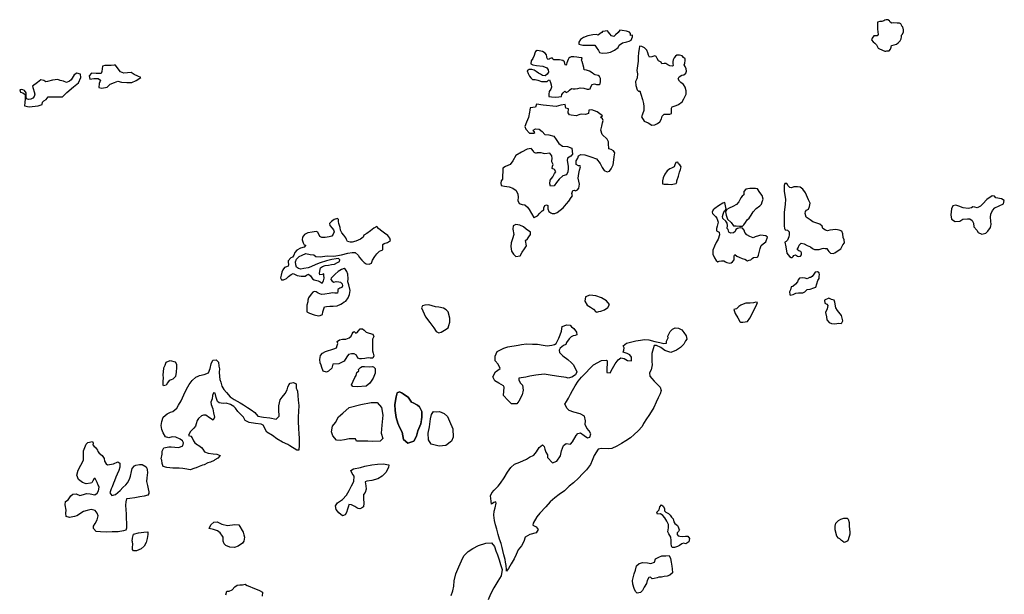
# Model space of a CAD drawing. Extents: x 85497 to 314014, y 760654 to 894511.
# Tile 18 of 25: x 220069 to 257876, y 823856 to 845916. Entities that reach past the tile are written whole.
import ezdxf

# ---------------------------------------------------------------- set-up
doc = ezdxf.new("R2010")
doc.units = 0
doc.layers.add('RPA', color=3, linetype='CONTINUOUS')

msp = doc.modelspace()

# ---------------------------------------------------------------- linework, layer by layer
at = {"layer": 'RPA', "color": 0}
for points in [[(253029, 844822), (253088, 844792), (253290, 844707), (253333, 844703), (253369, 844723), (253461, 844723), (253510, 844784), (253536, 844856), (253549, 844925), (253641, 844951), (253736, 844980), (253805, 845029), (253880, 845100), (253920, 845182), (253923, 845261), (253933, 845323), (253973, 845358), (253999, 845456), (254009, 845522), (253986, 845636), (253954, 845656), (253908, 845751), (253846, 845781), (253758, 845784), (253640, 845801), (253552, 845782), (253497, 845821), (253471, 845877), (253402, 845906), (253334, 845916), (253288, 845900), (253245, 845877), (253173, 845845), (253098, 845845), (253010, 845826), (253002, 845558), (253028, 845342), (252995, 845299), (252939, 845303), (252864, 845297), (252808, 845202), (252779, 845137), (252840, 845071), (252902, 845015), (252964, 844946)], [(242355, 845388), (242280, 845323), (242218, 845343), (242074, 845340), (241881, 845298), (241714, 845237), (241603, 845152), (241537, 845057), (241543, 844972), (241687, 844936), (241824, 844942), (242151, 844934), (242203, 844859), (242288, 844731), (242327, 844653), (242435, 844629), (242631, 844648), (242755, 844671), (242903, 844749), (243043, 844847), (243089, 844941), (243211, 845026), (243387, 845068), (243472, 845087), (243548, 845136), (243594, 845254), (243604, 845319), (243529, 845309), (243526, 845388), (243480, 845440), (243372, 845480), (243209, 845497), (243111, 845510), (243049, 845422), (242950, 845341), (242885, 845272), (242790, 845299), (242725, 845374), (242679, 845436), (242637, 845492), (242545, 845482), (242454, 845463), (242427, 845421)], [(241344, 844493), (241301, 844496), (241239, 844490), (241196, 844470), (241160, 844438), (241124, 844392), (241104, 844330), (241075, 844265), (241062, 844206), (241039, 844170), (241019, 844180), (240996, 844232), (240983, 844294), (240921, 844347), (240866, 844363), (240791, 844373), (240706, 844374), (240617, 844377), (240575, 844371), (240546, 844404), (240526, 844436), (240477, 844440), (240444, 844423), (240399, 844401), (240346, 844391), (240304, 844466), (240311, 844493), (240294, 844565), (240242, 844637), (240141, 844692), (240020, 844726), (239942, 844739), (239880, 844700), (239850, 844628), (239820, 844540), (239777, 844432), (239715, 844331), (239702, 844223), (239770, 844187), (239907, 844164), (240156, 844127), (240309, 844071), (240358, 843995), (240371, 843901), (240318, 843826), (240249, 843767), (240138, 843774), (240073, 843820), (239991, 843866), (239900, 843925), (239825, 843978), (239737, 844001), (239635, 843998), (239557, 843949), (239589, 843851), (239644, 843743), (239697, 843684), (239765, 843625), (239860, 843618), (239964, 843601), (240102, 843548), (240219, 843545), (240321, 843544), (240380, 843590), (240412, 843613), (240445, 843502), (240480, 843413), (240493, 843325), (240467, 843253), (240398, 843165), (240381, 843051), (240387, 842962), (240492, 842949), (240629, 842948), (240767, 842951), (240871, 842971), (240885, 843042), (240937, 843104), (240999, 843170), (241058, 843124), (241133, 843156), (241179, 843205), (241258, 843280), (241327, 843257), (241399, 843266), (241503, 843276), (241588, 843298), (241726, 843288), (241863, 843255), (241928, 843252), (241974, 843265), (242000, 843340), (242046, 843428), (242135, 843460), (242223, 843434), (242315, 843430), (242357, 843453), (242374, 843544), (242374, 843659), (242335, 843731), (242280, 843780), (242165, 843797), (242113, 843820), (242051, 843879), (241950, 843938), (241839, 843974), (241741, 843985), (241725, 844076), (241670, 844312), (241644, 844361), (241664, 844452), (241543, 844466), (241461, 844482)], [(243771, 843648), (243718, 843540), (243731, 843387), (243779, 843220), (243848, 843154), (243884, 843184), (243923, 843053), (243981, 842850), (244017, 842703), (244036, 842582), (244039, 842425), (243979, 842291), (243946, 842186), (244050, 842022), (244207, 841953), (244338, 841868), (244452, 841874), (244557, 841933), (244645, 841998), (244708, 842112), (244744, 842210), (244810, 842288), (244914, 842288), (245035, 842294), (245097, 842313), (245094, 842395), (245098, 842516), (245124, 842575), (245275, 842627), (245363, 842662), (245508, 842763), (245577, 842874), (245665, 843051), (245656, 843191), (245624, 843329), (245555, 843427), (245458, 843499), (245399, 843558), (245357, 843650), (245396, 843728), (245488, 843783), (245570, 843799), (245648, 843868), (245678, 843943), (245655, 844031), (245620, 844113), (245587, 844188), (245610, 844247), (245627, 844352), (245621, 844417), (245562, 844466), (245503, 844529), (245399, 844549), (245304, 844549), (245252, 844520), (245199, 844458), (245160, 844373), (245150, 844314), (245143, 844232), (245159, 844154), (245139, 844128), (245031, 844148), (244959, 844184), (244884, 844240), (244816, 844237), (244731, 844227), (244698, 844283), (244600, 844339), (244542, 844430), (244506, 844509), (244457, 844529), (244336, 844490), (244251, 844480), (244215, 844552), (244186, 844638), (244150, 844749), (244059, 844841), (243955, 844887), (243863, 844900), (243853, 844795), (243833, 844652), (243816, 844478), (243816, 844328), (243786, 844139), (243772, 843962), (243795, 843834), (243774, 843684)], [(220069, 843229), (220095, 843137), (220193, 843104), (220285, 843042), (220277, 842882), (220264, 842741), (220260, 842604), (220427, 842571), (220780, 842615), (220931, 842657), (220947, 842755), (221000, 842801), (221085, 842853), (221160, 842951), (221347, 842957), (221713, 842952), (221877, 843115), (222133, 843337), (222333, 843493), (222415, 843702), (222409, 843830), (222268, 843866), (222164, 843804), (222042, 843608), (221980, 843560), (221862, 843508), (221751, 843557), (221627, 843580), (221529, 843626), (221329, 843591), (221136, 843546), (221074, 843526), (220999, 843576), (220881, 843602), (220816, 843557), (220754, 843508), (220563, 843368), (220654, 843060), (220621, 842966), (220569, 842910), (220500, 842865), (220411, 842849), (220336, 842872), (220320, 842976), (220314, 843107), (220252, 843192), (220187, 843228), (220122, 843232)], [(223695, 844166), (223587, 844163), (223342, 844160), (223253, 844128), (223220, 843925), (223200, 843857), (223010, 843854), (222827, 843867), (222736, 843760), (222758, 843636), (222922, 843661), (223082, 843661), (223167, 843595), (223127, 843461), (223113, 843317), (223224, 843288), (223427, 843329), (223542, 843437), (223706, 843505), (223843, 843554), (223974, 843524), (224183, 843510), (224376, 843503), (224536, 843587), (224723, 843692), (224609, 843744), (224468, 843817), (224354, 843889), (224063, 843864), (223939, 843913), (223806, 844077), (223744, 844169)], [(239724, 840960), (239708, 840970), (239561, 840951), (239338, 840834), (239122, 840701), (239007, 840502), (238908, 840355), (238728, 840274), (238620, 840222), (238602, 839797), (238563, 839725), (238546, 839643), (238562, 839555), (238686, 839525), (238863, 839495), (239003, 839446), (239137, 839357), (239202, 839219), (239215, 839102), (239195, 838974), (239253, 838866), (239358, 838820), (239465, 838803), (239567, 838721), (239628, 838633), (239716, 838479), (239807, 838328), (239827, 838328), (239951, 838390), (240046, 838488), (240135, 838579), (240194, 838621), (240197, 838693), (240234, 838778), (240302, 838814), (240345, 838778), (240351, 838719), (240344, 838650), (240390, 838558), (240458, 838503), (240520, 838476), (240622, 838473), (240710, 838508), (240936, 838687), (241071, 838847), (241159, 838955), (241248, 839085), (241294, 839160), (241268, 839249), (241308, 839357), (241357, 839366), (241416, 839346), (241484, 839382), (241537, 839444), (241567, 839598), (241519, 839830), (241539, 840013), (241562, 840137), (241598, 840264), (241592, 840307), (241523, 840311), (241442, 840357), (241439, 840500), (241495, 840602), (241531, 840686), (241613, 840742), (241770, 840731), (241999, 840656), (242217, 840576), (242357, 840390), (242429, 840242), (242510, 840121), (242631, 840078), (242716, 840101), (242775, 840192), (242851, 840349), (242881, 840542), (242891, 840653), (242918, 840803), (242875, 840882), (242774, 840938), (242696, 840957), (242683, 841157), (242674, 841232), (242625, 841330), (242439, 841504), (242387, 841674), (242417, 841828), (242444, 841959), (242474, 842047), (242444, 842112), (242366, 842171), (242445, 842223), (242239, 842374), (242034, 842450), (241919, 842441), (241915, 842310), (241791, 842281), (241654, 842288), (241572, 842278), (241441, 842220), (241248, 842250), (241180, 842270), (241124, 842335), (241148, 842489), (241043, 842522), (241008, 842660), (240854, 842637), (240674, 842579), (240171, 842633), (239909, 842670), (239876, 842552), (239667, 842536), (239660, 842438), (239643, 842360), (239604, 842160), (239525, 841984), (239468, 841818), (239504, 841710), (239647, 841562), (239814, 841565), (239853, 841584), (239788, 841679), (239874, 841728), (240017, 841718), (240135, 841629), (240232, 841511), (240383, 841491), (240576, 841441), (240670, 841320), (240774, 841166), (240918, 841058), (241101, 841047), (241270, 840982), (241293, 840749), (241227, 840671), (241106, 840606), (241092, 840508), (241134, 840299), (241134, 840187), (241114, 840070), (241068, 839965), (240927, 839917), (240780, 839790), (240681, 839663), (240589, 839532), (240449, 839526), (240423, 839618), (240439, 839758), (240544, 839882), (240600, 840006), (240660, 840071), (240601, 840170), (240516, 840203), (240523, 840287), (240549, 840359), (240501, 840454), (240501, 840497), (240517, 840582), (240508, 840690), (240426, 840791), (240237, 840766), (240178, 840779), (240093, 840799), (239929, 840803), (239907, 840777), (239825, 840819), (239799, 840872)], [(245298, 839733), (245370, 839909), (245400, 840063), (245443, 840161), (245469, 840269), (245417, 840341), (245365, 840380), (245336, 840446), (245264, 840436), (245231, 840345), (245201, 840270), (245103, 840221), (245028, 840188), (244936, 840120), (244847, 839989), (244772, 839849), (244748, 839731), (244748, 839620), (244813, 839597), (244964, 839597), (245088, 839583), (245278, 839625), (245297, 839674)], [(248226, 839433), (248102, 839437), (247948, 839404), (247873, 839323), (247872, 839195), (247807, 839146), (247757, 839075), (247685, 838925), (247596, 838820), (247456, 838745), (247311, 838677), (247220, 838635), (247170, 838540), (247190, 838413), (247251, 838252), (247385, 838131), (247483, 838006), (247584, 837996), (247702, 837989), (247819, 837986), (247875, 838035), (247944, 838126), (248006, 838227), (248075, 838292), (248151, 838410), (248233, 838534), (248351, 838664), (248489, 838775), (248551, 838830), (248584, 838925), (248611, 839030), (248575, 839164), (248494, 839285), (248399, 839419), (248324, 839436)], [(250998, 837129), (251057, 837129), (251099, 837067), (251144, 837011), (251206, 836958), (251301, 836935), (251367, 836964), (251458, 837030), (251593, 837124), (251645, 837225), (251681, 837267), (251734, 837346), (251725, 837460), (251686, 837552), (251673, 837699), (251641, 837794), (251530, 837830), (251402, 837867), (251180, 837841), (251088, 837815), (251006, 837842), (250909, 837894), (250886, 837993), (250788, 838061), (250638, 838114), (250520, 838157), (250419, 838233), (250266, 838331), (250230, 838478), (250247, 838557), (250283, 838606), (250355, 838648), (250391, 838749), (250418, 838877), (250356, 838998), (250236, 839273), (250135, 839404), (250034, 839489), (249933, 839499), (249799, 839497), (249710, 839458), (249638, 839468), (249577, 839540), (249525, 839628), (249443, 839632), (249426, 839547), (249422, 839338), (249470, 839010), (249457, 838834), (249420, 838510), (249422, 838236), (249425, 838004), (249437, 837902), (249460, 837847), (249490, 837853), (249545, 837830), (249614, 837768), (249610, 837663), (249600, 837575), (249550, 837457), (249498, 837395), (249446, 837373), (249487, 837199), (249523, 836954), (249578, 836885), (249624, 836820), (249686, 836783), (249728, 836787), (249771, 836822), (249800, 836865), (249856, 836884), (249934, 836841), (249983, 836831), (250049, 836841), (250091, 836890), (250092, 836962), (250062, 837011), (249990, 837047), (249925, 837090), (249955, 837155), (250001, 837256), (250070, 837331), (250191, 837311), (250308, 837249), (250432, 837190), (250507, 837137), (250586, 837091), (250690, 837091), (250772, 837097), (250883, 837126), (250936, 837149)], [(257356, 837996), (257374, 838051), (257360, 838176), (257341, 838330), (257357, 838454), (257419, 838597), (257516, 838689), (257675, 838774), (257847, 838852), (257876, 838972), (257766, 839043), (257545, 839081), (257494, 839144), (257406, 839153), (257203, 839010), (257055, 838850), (256965, 838751), (256839, 838695), (256745, 838720), (256670, 838735), (256610, 838691), (256489, 838674), (256296, 838695), (256128, 838757), (256011, 838796), (255902, 838766), (255850, 838649), (255826, 838421), (255854, 838257), (255993, 838168), (256170, 838187), (256286, 838263), (256460, 838272), (256558, 838273), (256642, 838212), (256688, 838100), (256711, 837962), (256816, 837832), (256873, 837749), (257012, 837680), (257167, 837723), (257237, 837796), (257348, 837938)], [(248384, 836794), (248411, 836807), (248434, 836872), (248497, 837130), (248540, 837251), (248621, 837316), (248720, 837385), (248789, 837561), (248721, 837623), (248619, 837637), (248515, 837644), (248436, 837618), (248312, 837579), (248230, 837543), (248106, 837589), (247992, 837652), (247910, 837744), (247881, 837842), (247822, 837911), (247728, 837927), (247633, 837905), (247570, 837859), (247538, 837787), (247475, 837729), (247371, 837716), (247296, 837755), (247279, 837857), (247237, 837903), (247244, 838014), (247234, 838099), (247179, 838184), (247065, 838286), (247052, 838361), (247082, 838452), (247115, 838560), (247171, 838609), (247200, 838648), (247145, 838897), (247064, 838868), (246903, 838770), (246766, 838672), (246703, 838611), (246657, 838529), (246670, 838470), (246722, 838424), (246787, 838355), (246836, 838296), (246859, 838224), (246895, 838146), (246848, 837992), (246828, 837894), (246831, 837812), (246933, 837763), (246942, 837662), (246893, 837489), (246810, 837368), (246748, 837224), (246689, 837074), (246688, 836920), (246750, 836776), (246815, 836668), (246880, 836622), (246932, 836642), (247017, 836654), (247109, 836657), (247174, 836621), (247226, 836598), (247338, 836572), (247387, 836581), (247442, 836620), (247498, 836699), (247508, 836777), (247508, 836856), (247525, 836901), (247610, 836842), (247698, 836799), (247809, 836750), (247913, 836720), (248011, 836664), (248074, 836681), (248149, 836700), (248191, 836752), (248244, 836785)], [(230380, 836664), (230383, 836605), (230396, 836524), (230373, 836449), (230310, 836429), (230235, 836400), (230176, 836315), (230136, 836227), (230107, 836103), (230090, 836002), (230122, 835933), (230198, 835923), (230309, 835975), (230394, 836056), (230489, 836134), (230568, 836177), (230725, 836098), (230875, 836064), (231029, 836074), (231087, 836106), (231163, 836149), (231231, 836080), (231306, 835972), (231371, 835926), (231535, 835892), (231613, 835850), (231678, 835807), (231737, 835885), (231754, 835993), (231751, 836114), (231742, 836160), (231689, 836140), (231594, 836124), (231575, 836167), (231591, 836265), (231618, 836389), (231690, 836438), (231805, 836480), (231926, 836493), (232043, 836515), (232161, 836534), (232276, 836596), (232345, 836632), (232361, 836691), (232316, 836753), (232217, 836734), (232060, 836708), (231851, 836660), (231612, 836582), (231442, 836517), (231242, 836429), (231147, 836394), (230980, 836362), (230866, 836333), (230774, 836359), (230703, 836412), (230674, 836506), (230661, 836621), (230700, 836719), (230802, 836823), (230920, 836872), (231057, 836934), (231218, 836907), (231368, 836890), (231443, 836831), (231613, 836817), (231881, 836849), (232126, 836839), (232430, 836883), (232669, 836955), (232836, 836980), (232954, 836973), (233068, 836875), (233117, 836790), (233205, 836685), (233293, 836590), (233368, 836540), (233485, 836527), (233574, 836563), (233616, 836680), (233712, 836821), (233781, 836928), (233882, 837026), (233954, 837052), (234017, 837084), (234007, 837156), (234014, 837284), (234070, 837329), (234194, 837358), (234302, 837437), (234283, 837535), (234211, 837633), (234071, 837725), (233927, 837837), (233852, 837906), (233784, 837971), (233666, 837913), (233535, 837805), (233397, 837711), (233289, 837646), (233260, 837564), (233161, 837492), (232971, 837415), (232837, 837369), (232759, 837370), (232658, 837403), (232619, 837484), (232589, 837543), (232514, 837642), (232433, 837740), (232384, 837832), (232381, 837933), (232326, 838087), (232310, 838169), (232314, 838241), (232268, 838286), (232150, 838244), (232042, 838169), (231960, 838095), (231979, 838009), (232064, 837911), (232113, 837852), (232142, 837777), (232109, 837685), (232057, 837601), (231952, 837578), (231805, 837552), (231677, 837556), (231599, 837599), (231521, 837753), (231456, 837779), (231305, 837757), (231135, 837734), (231007, 837666), (230925, 837568), (230915, 837464), (230948, 837349), (230993, 837270), (231058, 837257), (230993, 837189), (230852, 837143), (230711, 837072), (230633, 836981), (230596, 836879), (230547, 836798), (230481, 836772)], [(239622, 837583), (239684, 837668), (239685, 837763), (239521, 837878), (239414, 837970), (239277, 838022), (239117, 838049), (239018, 838004), (239008, 837870), (239037, 837664), (238991, 837500), (238941, 837347), (238924, 837203), (238950, 837026), (239035, 836912), (239126, 836830), (239289, 836845), (239362, 836992), (239454, 837116), (239529, 837231), (239491, 837437), (239563, 837508)], [(232598, 835111), (232687, 835232), (232739, 835362), (232760, 835526), (232711, 835735), (232663, 835856), (232679, 835967), (232673, 836141), (232625, 836255), (232582, 836321), (232530, 836363), (232422, 836321), (232294, 836250), (232186, 836149), (232101, 836064), (232029, 835995), (232022, 835940), (232071, 835878), (232133, 835841), (232221, 835864), (232329, 835854), (232391, 835837), (232456, 835778), (232463, 835700), (232440, 835641), (232364, 835615), (232286, 835553), (232279, 835498), (232266, 835419), (232174, 835420), (232086, 835430), (231955, 835410), (231788, 835375), (231657, 835369), (231527, 835412), (231448, 835468), (231380, 835484), (231324, 835452), (231265, 835383), (231160, 835243), (231127, 835155), (231127, 835089), (231097, 834962), (231090, 834825), (231096, 834707), (231201, 834651), (231377, 834585), (231540, 834549), (231612, 834558), (231697, 834604), (231711, 834695), (231734, 834780), (231774, 834894), (231849, 834901), (231983, 834913), (232101, 834916), (232261, 834935), (232398, 834994), (232470, 835039), (232523, 835088)], [(250301, 835974), (250232, 835997), (250125, 836001), (250007, 835998), (249961, 835932), (249941, 835851), (249852, 835760), (249754, 835678), (249689, 835662), (249662, 835544), (249632, 835463), (249642, 835365), (249655, 835338), (249766, 835361), (249877, 835419), (249979, 835429), (250136, 835428), (250218, 835471), (250303, 835559), (250417, 835568), (250568, 835620), (250640, 835652), (250673, 835780), (250716, 835907), (250762, 835976), (250772, 836071), (250785, 836120), (250772, 836201), (250707, 836241), (250616, 836221), (250563, 836150), (250501, 836062), (250432, 836019), (250402, 836013)], [(242308, 834714), (242387, 834725), (242522, 834774), (242649, 834869), (242711, 834982), (242600, 835122), (242410, 835232), (242189, 835310), (241960, 835338), (241792, 835271), (241771, 835104), (241859, 834958), (241991, 834886), (242100, 834798), (242193, 834697), (242229, 834693)], [(251607, 834257), (251643, 834273), (251672, 834351), (251621, 834561), (251468, 834748), (251409, 834859), (251364, 835078), (251338, 835147), (251237, 835173), (251136, 835226), (250972, 835145), (250988, 835030), (251056, 834994), (251105, 834938), (251072, 834821), (251010, 834680), (251052, 834513), (251058, 834389), (251149, 834297), (251244, 834248), (251368, 834238), (251522, 834263)], [(236521, 834082), (236541, 834173), (236587, 834301), (236585, 834454), (236527, 834703), (236448, 834778), (236344, 834847), (236167, 834881), (236037, 834894), (235785, 834967), (235622, 834958), (235530, 834925), (235500, 834850), (235650, 834513), (235819, 834287), (235966, 834087), (236063, 833952), (236164, 833893), (236259, 833916), (236387, 833997)], [(247759, 834301), (247831, 834305), (248014, 834324), (248099, 834461), (248254, 834754), (248376, 834989), (248402, 835055), (248340, 835074), (248251, 835045), (248121, 835039), (247957, 835030), (247852, 835001), (247758, 834962), (247679, 834907), (247587, 834812), (247486, 834789), (247544, 834636), (247645, 834475), (247723, 834331)], [(232262, 833556), (232344, 833624), (232458, 833650), (232586, 833653), (232720, 833708), (232792, 833770), (232838, 833855), (232871, 833920), (232911, 833940), (232943, 833920), (232979, 833884), (233022, 833910), (233074, 833975), (233140, 834047), (233228, 834047), (233296, 833991), (233378, 833915), (233489, 833879), (233629, 833846), (233668, 833748), (233613, 833650), (233619, 833591), (233615, 833549), (233619, 833496), (233622, 833428), (233618, 833359), (233611, 833297), (233611, 833199), (233640, 833110), (233666, 833012), (233623, 832921), (233528, 832928), (233469, 832931), (233388, 832922), (233316, 832912), (233195, 832896), (233133, 832900), (233048, 832923), (232996, 833031), (232911, 833087), (232813, 833094), (232689, 833058), (232633, 832967), (232524, 832810), (232321, 832703), (232122, 832694), (232099, 832688), (232053, 832534), (231928, 832423), (231853, 832384), (231716, 832418), (231667, 832558), (231641, 832656), (231612, 832742), (231599, 832869), (231616, 833023), (231698, 833120), (231816, 833176), (231931, 833211), (232013, 833240), (232127, 833279), (232229, 833321), (232258, 833413), (232291, 833488)], [(244967, 833703), (244961, 833768), (244997, 833846), (245050, 833951), (245135, 834029), (245233, 834091), (245371, 834077), (245491, 834005), (245573, 833910), (245664, 833782), (245684, 833651), (245638, 833582), (245566, 833465), (245441, 833331), (245287, 833227), (245071, 833143), (244839, 833219), (244692, 833331), (244523, 833403), (244428, 833407), (244398, 833286), (244348, 833097), (244338, 832943), (244344, 832796), (244360, 832665), (244313, 832476), (244254, 832365), (244270, 832234), (244342, 832142), (244436, 832034), (244563, 831912), (244661, 831814), (244700, 831677), (244663, 831549), (244581, 831402), (244505, 831233), (244420, 831030), (244318, 830867), (244226, 830724), (244137, 830590), (244028, 830420), (243969, 830303), (243818, 830137), (243664, 829987), (243517, 829860), (243343, 829746), (243173, 829645), (242992, 829541), (242812, 829454), (242685, 829441), (242413, 829458), (242283, 829426), (242125, 829191), (242052, 828989), (241983, 828842), (241835, 828637), (241684, 828477), (241520, 828311), (241330, 828142), (241173, 828002), (240983, 827832), (240783, 827692), (240622, 827559), (240432, 827403), (240268, 827217), (240045, 826972), (239923, 826826), (239788, 826584), (239768, 826506), (239899, 826443), (239980, 826348), (239898, 826218), (239663, 826147), (239476, 826049), (239426, 825886), (239341, 825723), (239213, 825563), (239127, 825387), (239051, 825221), (238946, 825025), (238838, 824852), (238762, 824744), (238762, 824810), (238743, 824960), (238724, 825088), (238705, 825189), (238663, 825366), (238624, 825533), (238592, 825654), (238560, 825804), (238498, 825971), (238440, 826151), (238388, 826351), (238343, 826517), (238301, 826691), (238276, 826897), (238289, 827047), (238326, 827175), (238366, 827358), (238353, 827410), (238281, 827381), (238189, 827316), (238176, 827437), (238148, 827636), (238200, 827754), (238286, 827848), (238437, 828011), (238529, 828128), (238673, 828324), (238798, 828539), (238926, 828725), (239074, 828855), (239273, 828930), (239530, 829048), (239647, 829115), (239807, 829193), (239916, 829320), (240017, 829493), (240145, 829600), (240210, 829535), (240236, 829427), (240275, 829309), (240334, 829207), (240330, 829109), (240532, 828899), (240692, 828964), (240830, 829173), (240867, 829366), (240949, 829571), (241051, 829650), (241214, 829616), (241293, 829707), (241438, 829955), (241500, 830034), (241602, 830050), (241739, 829951), (241866, 829869), (241967, 829885), (241997, 830022), (241935, 830130), (241851, 830229), (241776, 830369), (241799, 830520), (241754, 830693), (241585, 830789), (241343, 830848), (241173, 830911), (241092, 830993), (241007, 831157), (241060, 831264), (241145, 831388), (241224, 831535), (241290, 831685), (241399, 831861), (241510, 832037), (241638, 832191), (241812, 832360), (241963, 832526), (242104, 832666), (242412, 832828), (242605, 832848), (242631, 832815), (242631, 832704), (242614, 832544), (242620, 832374), (242747, 832354), (242833, 832523), (242938, 832699), (243046, 832862), (243148, 832937), (243282, 832907), (243403, 832832), (243566, 832818), (243567, 832955), (243501, 833047), (243400, 833100), (243240, 833156), (243263, 833228), (243274, 833316), (243244, 833398), (243366, 833496), (243572, 833550), (243726, 833583), (243912, 833618), (244056, 833640), (244223, 833627), (244458, 833567), (244654, 833520), (244801, 833481), (244899, 833500), (244902, 833569)], [(240950, 833409), (240819, 833308), (240786, 833229), (240796, 833144), (240929, 833010), (241119, 832865), (241252, 832744), (241340, 832662), (241460, 832403), (241411, 832286), (241273, 832195), (241129, 832153), (241051, 832179), (240773, 832213), (240518, 832253), (240208, 832306), (239891, 832265), (239655, 832226), (239508, 832198), (239410, 832185), (239236, 832153), (239236, 832071), (239298, 831966), (239370, 831881), (239402, 831695), (239365, 831512), (239230, 831267), (239158, 831163), (238949, 831167), (238809, 831304), (238652, 831491), (238670, 831811), (238640, 831864), (238461, 831963), (238308, 832051), (238243, 832205), (238345, 832391), (238512, 832521), (238437, 832692), (238327, 832816), (238327, 832996), (238406, 833182), (238665, 833309), (238809, 833360), (239215, 833418), (239336, 833444), (239535, 833476), (239764, 833465), (239957, 833461), (240173, 833421), (240329, 833398), (240496, 833420), (240604, 833449), (240663, 833485), (240768, 833690), (240821, 833814), (240877, 833961), (240881, 834043), (240901, 834138), (240973, 834164), (241067, 834200), (241208, 834189), (241263, 834127), (241351, 834065), (241446, 833924), (241468, 833822), (241400, 833787), (241315, 833777), (241243, 833745), (241174, 833670), (241062, 833519), (241036, 833448)], [(226609, 828637), (226609, 828637), (226492, 828657), (226335, 828684), (226191, 828694), (225946, 828695), (225724, 828725), (225583, 828768), (225541, 828876), (225525, 829003), (225503, 829053), (225546, 829236), (225543, 829353), (225599, 829474), (225798, 829512), (225887, 829512), (226024, 829499), (226181, 829488), (226335, 829550), (226365, 829677), (226316, 829746), (226231, 829815), (226068, 829884), (225924, 829908), (225793, 829869), (225663, 829905), (225575, 830049), (225533, 830187), (225504, 830331), (225521, 830494), (225577, 830661), (225728, 830788), (225855, 830849), (225954, 830872), (226104, 831005), (226170, 831113), (226272, 831289), (226371, 831508), (226476, 831736), (226575, 831906), (226687, 832066), (226831, 832193), (226926, 832236), (226978, 832261), (227155, 832299), (227325, 832354), (227381, 832521), (227418, 832704), (227484, 832841), (227618, 832863), (227702, 832762), (227722, 832618), (227738, 832510), (227727, 832389), (227737, 832222), (227756, 832104), (227788, 831996), (227830, 831846), (227905, 831718), (228006, 831603), (228156, 831443), (228309, 831341), (228534, 831203), (228668, 831124), (228811, 831032), (228958, 830933), (229101, 830841), (229215, 830700), (229434, 830660), (229679, 830637), (229921, 830580), (230033, 830694), (230024, 830933), (230018, 831087), (230067, 831325), (230153, 831426), (230261, 831563), (230334, 831700), (230360, 831811), (230403, 831896), (230452, 831961), (230583, 831987), (230684, 831931), (230687, 831764), (230705, 831723), (230739, 831650), (230751, 831493), (230767, 831309), (230783, 831107), (230772, 830875), (230761, 830669), (230764, 830476), (230776, 830234), (230789, 830008), (230795, 829864), (230803, 829587), (230783, 829384), (230708, 829384), (230444, 829562), (230359, 829611), (230166, 829697), (229941, 829831), (229772, 829950), (229556, 830085), (229420, 830347), (229335, 830389), (229126, 830410), (228878, 830450), (228724, 830532), (228660, 830663), (228568, 830745), (228445, 830880), (228353, 831001), (228298, 831060), (228164, 831149), (228001, 831188), (227887, 831185), (227723, 831206), (227661, 831255), (227616, 831409), (227571, 831576), (227509, 831586), (227476, 831488), (227456, 831363), (227413, 831230), (227419, 831138), (227484, 830978), (227516, 830824), (227545, 830654), (227499, 830546), (227352, 830625), (227212, 830733), (227123, 830740), (227051, 830714), (226940, 830600), (226884, 830525), (226851, 830395), (226824, 830310), (226755, 830232), (226614, 830098), (226549, 829954), (226640, 829928), (226689, 829859), (226741, 829748), (226796, 829676), (226900, 829600), (226949, 829564), (227044, 829495), (227106, 829426), (227164, 829325), (227311, 829275), (227494, 829252), (227644, 829241), (227762, 829189), (227683, 829088), (227566, 829013), (227536, 828993), (227401, 828935), (227294, 828906), (227159, 828828), (227094, 828812), (226963, 828760), (226842, 828715), (226789, 828705)], [(225606, 832543), (225610, 832547), (225649, 832654), (225689, 832762), (225853, 832834), (226039, 832787), (226084, 832686), (226084, 832558), (226077, 832382), (226053, 832218), (225951, 832117), (225883, 832091), (225811, 832059), (225751, 831981), (225696, 831886), (225597, 831857), (225578, 831903), (225578, 832040), (225589, 832151), (225573, 832285), (225590, 832403)], [(233096, 832441), (233096, 832441), (233073, 832484), (233155, 832562), (233224, 832598), (233309, 832598), (233499, 832590), (233617, 832600), (233659, 832587), (233724, 832531), (233714, 832347), (233641, 832148), (233513, 831968), (233372, 831851), (233028, 831816), (232858, 831833), (232806, 831896), (232937, 832177), (232993, 832258), (233017, 832366)], [(234991, 831419), (234886, 831491), (234792, 831554), (234734, 831586), (234658, 831629), (234566, 831597), (234527, 831434), (234473, 831146), (234489, 830907), (234524, 830643), (234592, 830427), (234650, 830276), (234761, 830076), (234812, 829801), (234972, 829657), (235204, 829741), (235306, 829930), (235362, 830130), (235478, 830401), (235487, 830466), (235514, 830652), (235515, 830868), (235424, 831055), (235349, 831120), (235180, 831209), (235111, 831239)], [(235111, 831239), (235180, 831209), (235349, 831120), (235424, 831055), (235515, 830868), (235514, 830652), (235478, 830401), (235362, 830130), (235306, 829930), (235204, 829741), (234972, 829657), (234812, 829801), (234761, 830076), (234650, 830276), (234592, 830427), (234524, 830643), (234489, 830907), (234473, 831146), (234527, 831434), (234566, 831597), (234658, 831629), (234792, 831554), (234886, 831491), (234991, 831419)], [(232962, 829828), (232854, 829828), (232720, 829828), (232547, 829790), (232376, 829761), (232233, 829771), (232093, 829935), (232047, 830089), (232074, 830308), (232193, 830455), (232317, 830670), (232478, 830816), (232721, 831025), (233169, 831138), (233562, 831221), (233800, 831217), (233956, 831034), (234014, 830736), (233970, 830344), (233943, 830043), (234008, 829840), (233913, 829736), (233632, 829724), (233435, 829731), (233197, 829738), (233001, 829736)], [(236058, 830856), (236058, 830856), (236192, 830869), (236365, 830796), (236498, 830681), (236576, 830505), (236696, 830213), (236711, 829893), (236655, 829736), (236436, 829570), (236181, 829545), (235867, 829625), (235770, 829788), (235757, 830047), (235807, 830288), (235841, 830595), (235887, 830762), (235960, 830873)], [(224920, 828754), (224949, 828701), (224965, 828630), (224978, 828528), (224948, 828332), (224941, 828182), (224973, 828035), (225005, 827910), (225024, 827792), (225031, 827730), (224988, 827665), (224854, 827630), (224677, 827598), (224487, 827562), (224304, 827540), (224170, 827518), (224140, 827410), (224133, 827273), (224142, 827096), (224158, 826952), (224161, 826769), (224173, 826583), (224166, 826390), (224140, 826318), (224051, 826289), (223852, 826260), (223620, 826254), (223397, 826242), (223178, 826253), (223005, 826273), (222901, 826378), (222898, 826469), (222964, 826580), (223043, 826721), (223086, 826871), (223050, 826966), (222966, 827077), (222809, 827107), (222658, 827072), (222521, 827040), (222262, 826874), (222170, 826845), (221984, 826803), (221860, 826849), (221844, 826967), (221848, 827084), (221812, 827294), (221829, 827421), (221931, 827480), (222039, 827639), (222108, 827698), (222242, 827711), (222373, 827651), (222513, 827684), (222638, 827722), (222772, 827709), (222958, 827675), (223040, 827734), (223092, 827829), (223119, 827966), (223113, 828005), (223080, 828044), (223045, 828152), (222973, 828300), (222934, 828306), (222881, 828212), (222839, 828134), (222783, 828121), (222623, 828092), (222479, 828145), (222329, 828269), (222264, 828433), (222314, 828619), (222518, 829007), (222515, 829151), (222513, 829364), (222621, 829625), (222681, 829690), (222864, 829722), (222890, 829663), (222883, 829598), (222925, 829536), (222961, 829506), (223020, 829447), (223052, 829388), (223075, 829342), (223117, 829273), (223234, 829191), (223264, 829149), (223316, 829067), (223332, 828965), (223394, 828861), (223446, 828824), (223668, 828869), (223835, 828937), (223920, 828891), (223916, 828731), (223876, 828610), (223814, 828473), (223761, 828349), (223712, 828209), (223669, 828121), (223619, 827984), (223577, 827902), (223534, 827758), (223602, 827644), (223749, 827689), (223923, 827839), (224028, 827956), (224146, 828054), (224215, 828135), (224290, 828279), (224324, 828396), (224363, 828573), (224383, 828684), (224475, 828791), (224534, 828817), (224665, 828846), (224770, 828836)], [(233124, 827142), (233072, 827145), (233013, 827171), (232935, 827221), (232811, 827290), (232706, 827310), (232689, 827238), (232653, 827120), (232616, 826993), (232564, 826905), (232465, 826866), (232328, 826978), (232227, 827115), (232192, 827253), (232271, 827374), (232461, 827501), (232622, 827661), (232724, 827840), (232816, 828027), (232896, 828190), (232906, 828396), (232831, 828488), (232783, 828603), (232891, 828668), (233159, 828729), (233317, 828771), (233592, 828826), (233805, 828851), (234021, 828867), (234247, 828830), (234230, 828722), (234128, 828536), (233983, 828392), (233816, 828295), (233593, 828223), (233400, 828195), (233334, 828175), (233357, 828025), (233369, 827890), (233333, 827766), (233277, 827691), (233276, 827521), (233285, 827357), (233272, 827216), (233190, 827168)], [(245397, 826336), (245400, 826339), (245361, 826271), (245315, 826215), (245318, 826153), (245350, 826098), (245419, 826084), (245501, 826081), (245635, 826090), (245726, 826083), (245785, 826004), (245765, 825877), (245647, 825792), (245555, 825816), (245493, 825793), (245405, 825731), (245323, 825689), (245211, 825647), (245120, 825647), (245091, 825706), (245088, 825808), (245078, 825928), (245076, 826056), (244998, 826177), (244962, 826259), (244982, 826406), (244986, 826534), (244914, 826665), (244843, 826786), (244768, 826884), (244670, 826943), (244565, 826927), (244530, 827012), (244618, 827097), (244645, 827215), (244717, 827290), (244782, 827237), (244824, 827152), (244834, 827067), (244876, 827014), (244977, 826962), (245043, 826893), (245095, 826818), (245163, 826749), (245192, 826641), (245221, 826572), (245322, 826496), (245358, 826447)], [(227882, 826047), (227853, 826093), (227771, 826214), (227670, 826299), (227507, 826345), (227347, 826389), (227403, 826526), (227521, 826627), (227648, 826642), (227825, 826554), (228050, 826501), (228335, 826539), (228482, 826525), (228644, 826247), (228676, 826139), (228696, 826044), (228672, 825900), (228630, 825819), (228459, 825705), (228315, 825650), (228142, 825670), (227985, 825733), (227923, 825788), (227888, 825890)], [(251862, 825911), (251823, 825882), (251725, 825839), (251659, 825892), (251624, 825928), (251558, 825981), (251510, 826017), (251451, 826089), (251383, 826334), (251380, 826478), (251410, 826592), (251512, 826684), (251604, 826739), (251708, 826774), (251846, 826777), (251885, 826735), (251917, 826614), (251923, 826489), (251929, 826349), (251939, 826251), (251942, 826169), (251915, 826071)], [(224397, 825895), (224383, 825899), (224390, 825899), (224397, 826013), (224443, 826167), (224630, 826218), (224842, 826237), (224986, 826253), (224992, 826155), (224966, 826005), (224923, 825851), (224844, 825698), (224739, 825607), (224559, 825529), (224444, 825523), (224399, 825575), (224399, 825683), (224409, 825758)], [(244436, 824466), (244354, 824450), (244286, 824509), (244224, 824500), (244161, 824392), (244131, 824268), (244046, 824128), (243980, 824007), (243908, 823929), (243780, 823903), (243715, 823965), (243663, 824080), (243611, 824244), (243602, 824391), (243668, 824642), (243718, 824789), (243754, 824952), (243853, 825044), (243990, 825079), (244173, 825059), (244304, 825036), (244448, 825087), (244488, 825218), (244615, 825286), (244720, 825332), (244884, 825337), (245011, 825340), (245060, 825236), (245089, 825085), (245114, 824941), (245120, 824837), (245136, 824680), (245031, 824585), (244927, 824556), (244815, 824534), (244717, 824508), (244616, 824511), (244544, 824492)]]:
    msp.add_lwpolyline(points, close=True, dxfattribs=at)
for points in [[(236637, 823814), (236707, 823993), (236740, 824170), (236754, 824376), (236821, 824648), (236933, 824909), (237032, 825138), (237124, 825337), (237295, 825503), (237466, 825617), (237682, 825734), (237971, 825825), (238183, 825834), (238297, 825690), (238352, 825526), (238421, 825368), (238482, 825182), (238537, 824998), (238595, 824811), (238558, 824563), (238427, 824363), (238269, 824105), (238147, 823860), (238061, 823648)], [(227981, 823842), (228017, 823979), (228119, 823972), (228233, 824024), (228335, 824138), (228414, 824203), (228516, 824219), (228630, 824219), (228732, 824245), (228738, 824238), (228804, 824199), (228905, 824159), (229019, 824109), (229130, 824060), (229271, 824001), (229392, 823938), (229378, 823787)]]:
    msp.add_lwpolyline(points, dxfattribs=at)

doc.saveas('drawing.dxf')
